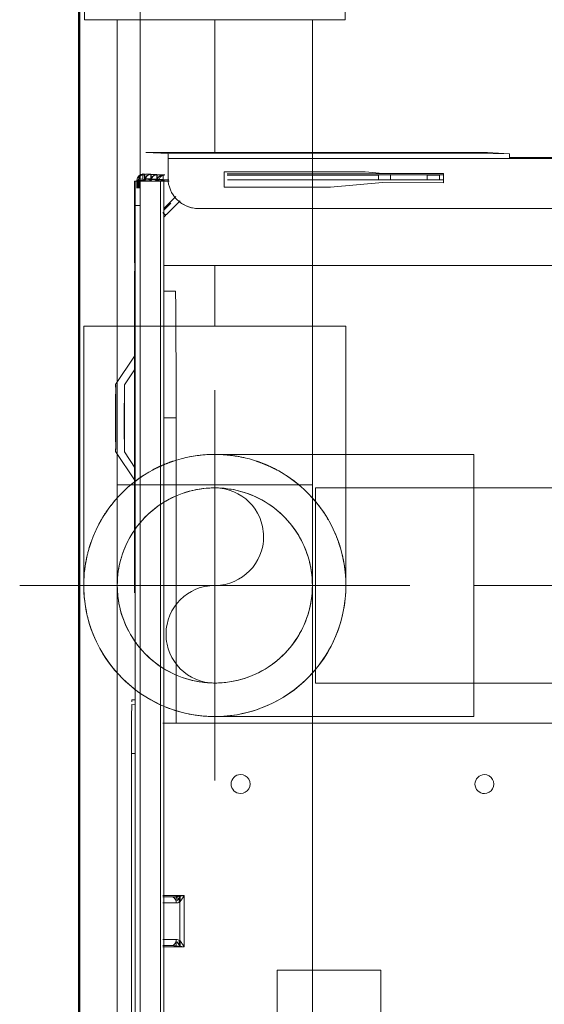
# Model space of a CAD drawing. Header units: millimetres. Extents: x 25873 to 52219, y 4748 to 39565.
# Tile 32 of 133: x 27413 to 27500, y 36942 to 37103. Entities that reach past the tile are written whole.
import ezdxf

# ---------------------------------------------------------------- set-up
doc = ezdxf.new("R2010")
doc.units = ezdxf.units.MM
doc.linetypes.add('ADSK_Осевая', pattern=[700, 500, -100, 0, -100])
doc.linetypes.add('ADSK_Скрыто', pattern=[300, 150, -150])
for name, color, linetype, lineweight in [('A-DETL-____-HDLN', 90, 'ADSK_Скрыто', 9), ('A-WALL-____-MCUT', 113, 'Continuous', 50), ('A-WALL-____-OTLN', 113, 'Continuous', 20), ('G-XREF-____-OTLN', 8, 'Continuous', 9), ('I-FURN-____-MCUT', 30, 'Continuous', 9), ('I-FURN-____-OTLN', 30, 'Continuous', 20), ('P-PIPE-____-CNTR', 3, 'ADSK_Осевая', 20), ('P-PIPE-____-OTLN', 3, 'Continuous', 20)]:
    doc.layers.add(name, color=color, linetype=linetype, lineweight=lineweight)

# ---------------------------------------------------------------- blocks, each defined once
blk = doc.blocks.new('Прямая форма - V line-609329-В_Этаж 01_Отопление')
at = {"layer": 'A-WALL-____-MCUT', "color": 253}
blk.add_line((3619.95, 400), (0, 400), dxfattribs=at)
blk = doc.blocks.new('Прямая форма - SW - 003-609330-В_Этаж 01_Отопление')
blk.add_blockref('Прямая форма - V line-609329-В_Этаж 01_Отопление', (0, 0))
blk = doc.blocks.new('Прямая форма - V line-609752-В_Этаж 01_Отопление')
at = {"layer": 'I-FURN-____-MCUT', "color": 53}
for p, q in [((0, 0), (0, -3026.62)), ((10, -3026.62), (10, -10))]:
    blk.add_line(p, q, dxfattribs=at)
blk = doc.blocks.new('Прямая форма - FU - 052-609753-В_Этаж 01_Отопление')
blk.add_blockref('Прямая форма - V line-609752-В_Этаж 01_Отопление', (0, 0))
blk = doc.blocks.new('V line_ifc_RVT-1-В_Этаж 01_Отопление')
at = {"layer": 'A-WALL-____-OTLN', "color": 9, "lineweight": 20, "rotation": 270}
blk.add_blockref('Прямая форма - SW - 003-609330-В_Этаж 01_Отопление', (27023.24, 38587.58), dxfattribs=at)
at = {"layer": 'I-FURN-____-OTLN', "color": 9, "lineweight": 20}
blk.add_blockref('Прямая форма - FU - 052-609753-В_Этаж 01_Отопление', (27423.24, 38587.58), dxfattribs=at)
blk = doc.blocks.new('VTp_786_0 Фильтр ППР - VTp_786_0-1675227-В_Этаж 01_Отопление')
at = {"layer": 'P-PIPE-____-OTLN', "color": 5}
for p, q in [((23.31, 26.15), (10.08, 26.15)), ((50, 21.4), (-50, 21.4)), ((-50, 21.4), (-50, -21.4)), ((50, -21.4), (50, 21.4)), ((6.55, 20.6), (-11.2, 20.6)), ((-11.2, -20.6), (6.55, -20.6)), ((-50, -21.4), (50, -21.4)), ((10.08, -26.15), (23.31, -26.15))]:
    blk.add_line(p, q, dxfattribs=at)
for centre, start_param, end_param in [((10.08, 0), 0, 0.593199), ((10.08, 0), 5.707208, 6.283185), ((23.31, 0), 5.690265, 6.283185), ((10.08, 0), 2.548673, 3.141593), ((10.08, 0), 3.141593, 3.71757), ((23.31, 0), 3.141593, 3.734791)]:
    blk.add_ellipse(centre, major_axis=(0, 26.15), ratio=0.707107, start_param=start_param, end_param=end_param, dxfattribs=at)
blk = doc.blocks.new('ADSK_Полипропилен_Отвод - Универсальный-V84-В_Этаж 01_Отопление')
at = {"layer": 'P-PIPE-____-OTLN', "color": 5}
for p, q in [((40281, 36786.39), (40238.5, 36786.39)), ((40238.5, 36786.39), (40238.5, 36764.89)), ((40238.5, 36764.89), (40238.5, 36743.39)), ((40238.5, 36743.39), (40281, 36743.39))]:
    blk.add_line(p, q, dxfattribs=at)
blk = doc.blocks.new('City Class FR - City Class F_iam-1595380-В_Этаж 01_Отопление')
at = {"layer": 'A-DETL-____-HDLN'}
blk.add_line((172.77, 33.1), (172.76, 33.07), dxfattribs=at)
at = {"layer": 'G-XREF-____-OTLN'}
for p, q in [((134, 41.19), (129.18, 37.96)), ((149.66, 38.11), (145, 41.21)), ((133.93, 39.74), (131.29, 37.97)), ((147.42, 38.11), (144.93, 39.76)), ((39.35, 38.38), (84.51, 38.48)), ((174.35, 38.06), (39.36, 37.77)), ((174.35, 37.26), (39.36, 36.97)), ((84.51, 38.48), (84.51, 37.86)), ((92.5, 38.45), (92.48, 37.92)), ((93.3, 38.46), (93.28, 37.92)), ((133.72, 38.09), (110.85, 38.04)), ((110.85, 38.04), (133.72, 38.09)), ((159.35, 38.14), (139.35, 38.09)), ((178.35, 38.19), (164.98, 38.16)), ((164.98, 38.16), (178.35, 38.19)), ((174.35, 38.06), (174.35, 37.26)), ((178.53, 37.8), (177.18, 37.8)), ((178.36, 37.69), (177.18, 37.69)), ((177.18, 37.53), (178.52, 37.54)), ((178.52, 37.49), (177.18, 37.49)), ((178.51, 37.49), (177.18, 37.49)), ((177.18, 37.38), (178.36, 37.39)), ((177.18, 37.29), (178.36, 37.29)), ((178.35, 38.19), (178.35, 38.09)), ((178.35, 37.29), (178.35, 38.09)), ((178.35, 37.29), (178.36, 37.39)), ((178.36, 37.29), (178.36, 33.9)), ((178.47, 36.53), (178.51, 37.49)), ((178.52, 37.54), (178.53, 37.79)), ((178.42, 35.52), (178.47, 36.48)), ((178.67, 35.53), (178.72, 36.49)), ((178.72, 36.49), (178.72, 35.52)), ((178.73, 36.8), (179.53, 36.8)), ((179.52, 36.5), (179.47, 35.53)), ((179.53, 36.31), (179.5, 35.53)), ((179.53, 36.8), (179.52, 36.54)), ((183.03, 36.32), (182.87, 32.7)), ((183.15, -19.68), (183.03, 36.32)), ((183.03, 36.32), (183.15, -19.68)), ((178.38, 34.51), (178.42, 35.47)), ((178.58, 33.51), (178.62, 34.48)), ((178.62, 34.48), (178.63, 33.5)), ((178.63, 34.52), (178.67, 35.48)), ((178.67, 35.48), (178.67, 34.51)), ((179.42, 34.48), (179.38, 33.51)), ((179.47, 35.49), (179.43, 34.52)), ((39.37, 33.6), (178.36, 33.9)), ((39.37, 33.1), (178.37, 33.4)), ((178.37, 33.4), (39.37, 33.1)), ((52.79, 33.26), (52.8, 29.77)), ((52.99, 33.26), (52.99, 31.8)), ((52.99, 33.26), (52.99, 31.8)), ((52.99, 31.8), (52.99, 33.26)), ((53.99, 31.09), (53.99, 33.26)), ((59.99, 33.28), (59.99, 31.11)), ((60.99, 31.82), (60.99, 33.28)), ((60.99, 31.82), (60.99, 33.28)), ((61.2, 29.79), (61.19, 33.28)), ((89.64, -35.4), (89.49, 33.34)), ((139.53, 33.32), (139.53, 31.28)), ((160.33, 33.36), (160.34, 31.43)), ((164.68, -34.23), (164.54, 33.37)), ((172.77, 33.1), (172.76, 33.07)), ((172.76, 33.07), (172.89, 32.95)), ((172.89, 32.95), (172.76, 33.07)), ((172.89, 32.98), (172.77, 33.1)), ((172.89, 32.95), (175.13, 30.72)), ((175.13, 30.72), (172.89, 32.95)), ((173.61, 33.39), (174.76, 32.25)), ((175.83, 31.43), (173.86, 33.39)), ((178.38, 33.4), (178.38, 32.49)), ((178.58, 33.47), (178.57, 33.2)), ((178.57, 32.57), (178.57, 33.2)), ((179.37, 32.69), (178.87, 32.69)), ((179.38, 33.47), (179.37, 33.2)), ((182.07, 32.7), (179.37, 32.69)), ((182.19, -23.3), (182.07, 32.7)), ((182.87, 32.7), (182.99, -23.3)), ((52.79, 31.09), (53.99, 31.09)), ((53.61, 30.95), (53.13, 30.58)), ((59.99, 31.11), (61.19, 31.11)), ((60.86, 30.6), (60.38, 30.96)), ((89.49, 31.17), (139.53, 31.28)), ((53.83, 30.44), (52.8, 30.44)), ((52.8, 29.77), (61.2, 29.79)), ((53.13, 30.58), (53.87, 30.58)), ((60.16, 30.49), (53.83, 30.48)), ((60.12, 30.6), (60.86, 30.6)), ((61.2, 30.46), (60.16, 30.46)), ((173.88, 27.92), (173.88, 27.92)), ((173.88, 27.68), (174.51, -261.41)), ((177.42, 6.06), (177.39, 23.49)), ((177.39, 23.49), (179.89, 23.49)), ((178.64, -1.8), (178.59, 22.96)), ((179.39, 22.97), (179.44, -1.79)), ((179.64, -12.51), (179.56, 22.97)), ((179.64, -12.51), (179.56, 22.97)), ((179.89, 23.49), (179.94, 0.35)), ((39.32, 14.49), (49.03, 14.51)), ((49.03, 14.51), (49.07, -2.49)), ((178.19, -2.51), (177.42, 6.06)), ((179.94, 0.35), (179.69, -2.51)), ((49.07, -2.49), (39.42, -2.51)), ((178.21, -12.51), (178.19, -2.51)), ((178.65, -3.82), (178.64, -1.81)), ((179.44, -1.81), (178.64, -1.81)), ((179.44, -1.81), (179.45, -3.82)), ((179.69, -2.51), (179.71, -12.51)), ((178.66, -9.82), (178.65, -3.82)), ((178.65, -3.82), (179.45, -3.82)), ((179.45, -3.82), (179.46, -9.82)), ((178.66, -11.81), (178.66, -9.82)), ((178.66, -9.82), (179.46, -9.82)), ((179.46, -9.82), (179.46, -11.81)), ((179.71, -12.51), (178.21, -12.51)), ((178.67, -12.51), (178.66, -11.81)), ((178.66, -11.81), (179.46, -11.81)), ((179.46, -11.81), (179.47, -12.51)), ((183.15, -19.68), (182.99, -23.3)), ((182.32, -83.3), (182.19, -23.3)), ((182.36, -23.3), (182.48, -79.68))]:
    blk.add_line(p, q, dxfattribs=at)
at = {"layer": 'G-XREF-____-OTLN', "flags": 128}
for points in [[(178.52, 37.49), (178.6, 37.49), (178.69, 37.48), (178.78, 37.46), (178.87, 37.43), (178.96, 37.39), (179.05, 37.34), (179.13, 37.28), (179.2, 37.22), (179.26, 37.16), (179.32, 37.09), (179.36, 37.03), (179.4, 36.97), (179.43, 36.9), (179.45, 36.85), (179.47, 36.79), (179.49, 36.74), (179.5, 36.69), (179.5, 36.65), (179.51, 36.6), (179.51, 36.57), (179.52, 36.53), (179.52, 36.5)], [(178.47, 36.48), (178.56, 36.48), (178.64, 36.47), (178.74, 36.45), (178.83, 36.42), (178.92, 36.38), (179, 36.33), (179.08, 36.28), (179.15, 36.21), (179.22, 36.15), (179.27, 36.09), (179.31, 36.02), (179.35, 35.96), (179.38, 35.89), (179.41, 35.84), (179.42, 35.78), (179.44, 35.73), (179.45, 35.68), (179.46, 35.64), (179.46, 35.6), (179.47, 35.56), (179.47, 35.52), (179.47, 35.49)], [(178.38, 34.47), (178.46, 34.46), (178.55, 34.45), (178.64, 34.43), (178.73, 34.4), (178.82, 34.36), (178.91, 34.31), (178.99, 34.26), (179.06, 34.2), (179.12, 34.13), (179.18, 34.07), (179.22, 34), (179.26, 33.94), (179.29, 33.88), (179.31, 33.82), (179.33, 33.76), (179.35, 33.71), (179.36, 33.66), (179.37, 33.62), (179.37, 33.58), (179.38, 33.54), (179.38, 33.5), (179.38, 33.47)], [(178.42, 35.47), (178.51, 35.47), (178.6, 35.46), (178.69, 35.44), (178.78, 35.41), (178.87, 35.37), (178.96, 35.32), (179.04, 35.27), (179.11, 35.21), (179.17, 35.14), (179.22, 35.08), (179.27, 35.01), (179.31, 34.95), (179.34, 34.89), (179.36, 34.83), (179.38, 34.77), (179.39, 34.72), (179.4, 34.67), (179.41, 34.63), (179.42, 34.59), (179.42, 34.55), (179.42, 34.51), (179.42, 34.48)], [(172.35, 33.39), (172.42, 33.35), (172.49, 33.3), (172.55, 33.26), (172.61, 33.21), (172.68, 33.16), (172.73, 33.1), (172.76, 33.07)]]:
    blk.add_lwpolyline(points, dxfattribs=at)
at = {"layer": 'G-XREF-____-OTLN'}
for centre, major_axis, ratio, start_param, end_param in [((139.5, 41.2), (5.5, 0.01), 0.005175, 3.141345, 6.282937), ((139.5, 41.2), (5.5, 0.01), 0.005175, 2.748646, 3.133855), ((139.5, 41.2), (5.5, 0.01), 0.005175, 0.786618, 2.355947), ((139.5, 41.2), (5.5, 0.01), 0.005175, 0.007759, 0.392451), ((139.43, 39.75), (5.5, 0.01), 0.005175, 3.141345, 6.282937), ((139.43, 39.75), (5.5, 0.01), 0.005175, 2.748646, 3.133855), ((139.43, 39.75), (5.5, 0.01), 0.005175, 0.786618, 2.355947), ((139.43, 39.75), (5.5, 0.01), 0.005175, 0.007759, 0.392451), ((84.5, 38.43), (8, 0.02), 0.005175, 0, 1.570548), ((84.5, 38.43), (8.84, 0.02), 0.005175, 0.090412, 0.298938), ((114.35, 38), (3.5, 0.01), 0.005175, 3.141593, 6.282937), ((139.35, 38.06), (6.5, 0.01), 0.005175, 1.570548, 4.712141), ((159.35, 38.1), (6.5, 0.01), 0.005175, 4.712141, 7.853734), ((174.35, 38.08), (4, 0.01), 0.005175, 4.712141, 6.282937), ((174.35, 37.28), (4, 0.01), 0.005175, 4.712141, 6.282937), ((178.36, 37.19), (-0.002, 1), 0.000248, 5.240673, 6.283185), ((178.36, 37.19), (0, 0.2), 0.000248, 5.240673, 6.283185), ((178.52, 36.49), (-0.999, 0.046), 0.999987, 3.189473, 4.760269), ((178.18, 36.66), (0.408, 0.817), 0.406332, 0.200707, 0.206545), ((178.18, 36.7), (0.405, 0.818), 0.410153, 4.707192, 6.479346), ((178.52, 36.54), (-0.999, 0.046), 0.999987, 3.189473, 4.760269), ((178.18, 36.66), (0.408, 0.817), 0.406332, 4.717576, 6.483395), ((178.53, 36.79), (-0.999, 0.046), 0.999987, 3.189473, 4.760269), ((178.14, 35.69), (0.405, 0.818), 0.410153, 4.707192, 6.479346), ((178.47, 35.53), (-0.999, 0.046), 0.999987, 3.189473, 4.760269), ((178.47, 35.48), (-0.999, 0.046), 0.999987, 3.189473, 4.760269), ((178.14, 35.65), (0.408, 0.817), 0.406332, 0.200707, 0.206545), ((178.14, 35.65), (0.408, 0.817), 0.406332, 4.717576, 6.483395), ((178.47, 35.48), (-0.2, 0.009), 0.999987, 3.974871, 4.760269), ((178.47, 35.53), (1, 0.002), 0.005175, 4.712141, 6.282937), ((178.52, 36.49), (-0.2, 0.009), 0.999987, 3.974871, 4.760269), ((178.52, 36.54), (1, 0.002), 0.005175, 4.712141, 6.282937), ((178.52, 36.49), (1, 0.002), 0.005175, 0.000024, 1.570548), ((178.53, 36.79), (1, 0.002), 0.005175, 0, 0.78515), ((178.37, 33.2), (-0.999, 0.046), 0.999987, 3.390831, 4.760269), ((178.05, 33.67), (0.405, 0.818), 0.410153, 4.745079, 6.479346), ((178.38, 33.51), (-0.999, 0.046), 0.999987, 3.189473, 4.760269), ((178.04, 33.63), (0.408, 0.817), 0.406332, 4.797222, 6.483395), ((178.38, 33.47), (-0.999, 0.046), 0.999987, 3.189473, 4.760269), ((178.09, 34.68), (0.405, 0.818), 0.410153, 4.707192, 6.479346), ((178.43, 34.52), (-0.999, 0.046), 0.999987, 3.189473, 4.760269), ((178.42, 34.47), (-0.999, 0.046), 0.999987, 3.189473, 4.760269), ((178.09, 34.64), (0.408, 0.817), 0.406332, 0.200707, 0.206545), ((178.09, 34.64), (0.408, 0.817), 0.406332, 4.717576, 6.483395), ((178.42, 34.47), (-0.2, 0.009), 0.999987, 3.974871, 4.760269), ((178.42, 34.47), (1, 0.002), 0.005175, 0.000024, 1.570548), ((178.43, 34.52), (1, 0.002), 0.005175, 4.712141, 6.282937), ((178.47, 35.48), (1, 0.002), 0.005175, 0.000024, 1.570548), ((173.47, 33.78), (0.706, 0.709), 0.003484, 3.141593, 4.320185), ((173.47, 33.81), (0.706, 0.709), 0.003484, 1.955331, 3.137758), ((178.88, 27.69), (-4.99, 0.23), 0.999987, 4.760267, 6.331065), ((178.36, 34.4), (-0.002, 1), 0.000248, 2.09908, 3.141593), ((178.37, 33.2), (-0.2, 0.009), 0.999987, 3.189473, 4.760269), ((178.38, 33.47), (-0.2, 0.009), 0.999987, 3.189473, 4.760269), ((178.38, 33.51), (1, 0.002), 0.005175, 4.712141, 6.282937), ((178.38, 33.47), (0.2, 0), 0.005175, 0, 1.570548), ((178.38, 33.47), (1, 0.002), 0.005175, 0.000024, 1.570548), ((178.37, 33.2), (-0.999, 0.046), 0.999987, 3.189473, 3.390831), ((182.07, 32.7), (0.8, 0.002), 0.005175, 4.712141, 6.282937), ((59.99, 31.82), (1, 0.002), 0.710757, 4.712036, 6.282833), ((139.54, 31.39), (20.8, 0.05), 0.005175, 4.712141, 6.282937), ((178.88, 27.69), (-4.99, 0.23), 0.999987, 5.545666, 6.283185), ((79.52, 20.58), (-1.55, 0.07), 0.999987, 3.189473, 6.331065), ((79.52, 20.58), (-1.55, 0.07), 0.999987, 0.04788, 3.189473), ((79.6, -19.42), (-1.55, 0.07), 0.999987, 3.189473, 6.331065), ((79.6, -19.42), (-1.55, 0.07), 0.999987, 0.04788, 3.189473), ((182.19, -23.3), (0.8, 0.002), 0.005175, 4.712141, 6.282937)]:
    blk.add_ellipse(centre, major_axis=major_axis, ratio=ratio, start_param=start_param, end_param=end_param, dxfattribs=at)
for points in [[(52.97, 31.19), (52.96, 31.08), (52.93, 30.87), (52.89, 30.51), (52.84, 30.14), (52.81, 29.9), (52.8, 29.77)], [(52.99, 31.8), (52.99, 31.7), (52.99, 31.49), (52.98, 31.29), (52.97, 31.19)], [(52.99, 31.8), (52.99, 31.71), (53.05, 31.52), (53.27, 31.29), (53.6, 31.13), (53.86, 31.09), (53.99, 31.09)], [(53.83, 30.48), (53.88, 30.58), (53.97, 30.78), (53.99, 30.99), (53.99, 31.09)], [(59.99, 31.11), (59.99, 31), (60.02, 30.79), (60.11, 30.59), (60.16, 30.49)], [(61.02, 31.2), (61.01, 31.3), (61, 31.51), (60.99, 31.72), (60.99, 31.82)], [(61.2, 29.79), (61.18, 29.91), (61.15, 30.16), (61.1, 30.53), (61.06, 30.88), (61.03, 31.1), (61.02, 31.2)], [(52.8, 30.44), (52.85, 30.46), (52.97, 30.52), (53.08, 30.56), (53.13, 30.58)], [(52.8, 29.77), (52.89, 29.84), (53.08, 29.96), (53.36, 30.14), (53.62, 30.32), (53.77, 30.43), (53.83, 30.48)], [(60.16, 30.49), (60.23, 30.44), (60.37, 30.33), (60.63, 30.16), (60.91, 29.98), (61.1, 29.85), (61.2, 29.79)], [(60.86, 30.6), (60.91, 30.58), (61.03, 30.53), (61.14, 30.48), (61.2, 30.46)]]:
    blk.add_open_spline(points, degree=3, dxfattribs=at)
blk.add_open_spline([(61.02, 31.2), (61, 31.14), (60.93, 31.02), (60.73, 30.79), (60.46, 30.6), (60.24, 30.52), (60.16, 30.49)], degree=3, knots=[0, 0, 0, 0, 0.2, 0.4, 0.8, 1, 1, 1, 1], dxfattribs=at)
blk = doc.blocks.new('City Class FR - City Class 25 FR-1553726-В_Этаж 01_Отопление')
blk.add_blockref('City Class FR - City Class F_iam-1595380-В_Этаж 01_Отопление', (0, 0))
blk = doc.blocks.new('ADSK_Полипропилен_Отвод - Универсальный-V89-В_Этаж 01_Отопление')
at = {"layer": 'A-DETL-____-HDLN', "color": 170}
for p, q in [((27439.02, 37052.77), (27432.26, 37052.77)), ((27466.99, 37010.27), (27466.99, 37031.72)), ((27431.48, 36993.96), (27430.84, 36994.53))]:
    blk.add_line(p, q, dxfattribs=at)
at = {"layer": 'A-DETL-____-HDLN', "color": 170, "flags": 128}
for points in [[(27466.99, 37010.27), (27466.97, 37009.41), (27466.92, 37008.55), (27466.83, 37007.7), (27466.71, 37006.85), (27466.56, 37006), (27466.37, 37005.16), (27466.15, 37004.33), (27465.89, 37003.51), (27465.61, 37002.7), (27465.29, 37001.9), (27464.94, 37001.11), (27464.56, 37000.34), (27464.14, 36999.59)], [(27464.12, 36999.55), (27463.7, 36998.85), (27463.23, 36998.13), (27462.73, 36997.43), (27462.2, 36996.75), (27461.65, 36996.09), (27461.07, 36995.46), (27460.46, 36994.85), (27459.84, 36994.26), (27459.18, 36993.7), (27458.51, 36993.17), (27457.82, 36992.66), (27457.1, 36992.18), (27456.64, 36991.9)], [(27434.26, 36991.93), (27433.54, 36992.4), (27432.83, 36992.89), (27432.15, 36993.41)], [(27439.1, 36989.75), (27438.94, 36989.79), (27438.13, 36990.07), (27437.33, 36990.38), (27436.54, 36990.72), (27435.76, 36991.1), (27435, 36991.5), (27434.33, 36991.9)], [(27456.37, 36991.73), (27455.62, 36991.31), (27454.85, 36990.92), (27454.07, 36990.56), (27453.28, 36990.23), (27452.47, 36989.94), (27451.65, 36989.67), (27450.82, 36989.44), (27449.98, 36989.25), (27449.14, 36989.08), (27448.29, 36988.96), (27447.44, 36988.86), (27446.58, 36988.8), (27445.72, 36988.77)]]:
    blk.add_lwpolyline(points, dxfattribs=at)
at = {"layer": 'A-DETL-____-HDLN', "color": 170}
for radius, start, end in [(21.5, 271.0158, 88.9842), (21.5, 107.0577, 142.3319), (16, 0, 140.2077), (16, 140.793, 144.927), (21.5, 158.0896, 165), (16, 146.2146, 180), (21.5, 166.8077, 191.5094), (16, 180, 214.4877), (16, 219.7923, 0), (21.5, 198.5732, 252.6227), (16, 215.073, 219.207), (21.5, 260.8329, 270)]:
    blk.add_arc((27445.49, 37010.27), radius, start, end, dxfattribs=at)
for points, knots in [([(27445.92, 37031.76), (27446.64, 37031.74), (27448.21, 37031.62), (27449.73, 37031.36), (27450.54, 37031.17)], [0.0103019, 0.0103019, 0.0103019, 0.0103019, 0.0625, 0.125, 0.125, 0.125, 0.125]), ([(27435.2, 37029.15), (27435.42, 37029.28), (27435.99, 37029.57), (27436.95, 37030.01), (27437.9, 37030.39), (27438.49, 37030.6), (27438.69, 37030.67)], [0.72926112, 0.72926112, 0.72926112, 0.72926112, 0.75, 0.78125, 0.8125, 0.82922996, 0.82922996, 0.82922996, 0.82922996]), ([(27452.28, 37030.67), (27452.48, 37030.6), (27453.08, 37030.39), (27454.02, 37030.01), (27454.98, 37029.57), (27455.55, 37029.28), (27455.77, 37029.15)], [0.17077004, 0.17077004, 0.17077004, 0.17077004, 0.1875, 0.21875, 0.25, 0.27073888, 0.27073888, 0.27073888, 0.27073888]), ([(27430.88, 37026.05), (27431, 37026.17), (27431.39, 37026.52), (27432.07, 37027.08), (27432.9, 37027.71), (27433.47, 37028.1), (27433.74, 37028.28)], [0.5790668, 0.5790668, 0.5790668, 0.5790668, 0.59375, 0.625, 0.65625, 0.6828927, 0.6828927, 0.6828927, 0.6828927]), ([(27457.23, 37028.28), (27457.5, 37028.1), (27458.07, 37027.71), (27458.9, 37027.08), (27459.58, 37026.52), (27459.97, 37026.17), (27460.09, 37026.05)], [0.3171073, 0.3171073, 0.3171073, 0.3171073, 0.34375, 0.375, 0.40625, 0.4209332, 0.4209332, 0.4209332, 0.4209332]), ([(27461.23, 37024.91), (27461.46, 37024.66), (27461.92, 37024.15), (27462.55, 37023.37), (27463.34, 37022.29), (27463.86, 37021.46), (27464.18, 37020.9)], [0.46875, 0.46875, 0.46875, 0.46875, 0.5, 0.53125, 0.5625, 0.625, 0.625, 0.625, 0.625]), ([(27464.18, 37020.9), (27464.5, 37020.33), (27465.08, 37019.2), (27465.68, 37017.69), (27465.99, 37016.76), (27466.09, 37016.41)], [0.625, 0.625, 0.625, 0.625, 0.6875, 0.75, 0.7866908, 0.7866908, 0.7866908, 0.7866908]), ([(27423.99, 37010.86), (27424.02, 37011.88), (27424.16, 37013.33), (27424.46, 37014.77), (27424.56, 37015.21)], [0.0202722, 0.0202722, 0.0202722, 0.0202722, 0.125, 0.1713587, 0.1713587, 0.1713587, 0.1713587]), ([(27466.41, 37015.21), (27466.51, 37014.77), (27466.85, 37013.13), (27466.99, 37011.49), (27466.99, 37010.27)], [0.8286413, 0.8286413, 0.8286413, 0.8286413, 0.875, 1, 1, 1, 1])]:
    blk.add_open_spline(points, degree=3, knots=knots, dxfattribs=at)
for points in [[(27429.06, 37024.15), (27429.28, 37024.41), (27429.51, 37024.66), (27429.75, 37024.91)], [(27424.88, 37016.41), (27424.98, 37016.76), (27425.1, 37017.1), (27425.22, 37017.45)]]:
    blk.add_open_spline(points, degree=3, dxfattribs=at)
at = {"layer": 'P-PIPE-____-OTLN', "color": 5}
for p, q in [((27423.99, 37052.77), (27423.99, 37010.27)), ((27432.22, 37052.77), (27423.99, 37052.77)), ((27445.49, 37052.77), (27439.07, 37052.77)), ((27466.99, 37052.77), (27445.49, 37052.77)), ((27466.99, 37031.77), (27466.99, 37052.77)), ((27432.15, 36993.41), (27431.48, 36993.96))]:
    blk.add_line(p, q, dxfattribs=at)
at = {"layer": 'P-PIPE-____-OTLN', "color": 5, "flags": 128}
for points in [[(27430.84, 36994.53), (27430.23, 36995.13), (27429.63, 36995.75), (27429.06, 36996.39), (27428.52, 36997.06), (27428.01, 36997.75), (27427.52, 36998.46), (27427.06, 36999.19), (27426.63, 36999.93), (27426.24, 37000.7), (27425.87, 37001.47), (27425.53, 37002.27), (27425.23, 37003.07), (27424.96, 37003.89), (27424.72, 37004.71), (27424.51, 37005.55), (27424.34, 37006.39), (27424.2, 37007.24), (27424.1, 37008.09), (27424.03, 37008.95), (27423.99, 37009.81)], [(27445.72, 36988.77), (27444.86, 36988.78), (27444, 36988.82), (27443.14, 36988.9), (27442.29, 36989.01), (27441.44, 36989.16), (27440.6, 36989.33), (27439.77, 36989.55), (27439.15, 36989.73)]]:
    blk.add_lwpolyline(points, dxfattribs=at)
at = {"layer": 'P-PIPE-____-OTLN', "color": 5}
for start, end in [(90, 106.9252), (142.4645, 157.957), (165, 166.6751), (191.642, 198.4406), (252.7553, 260.7004)]:
    blk.add_arc((27445.49, 37010.27), 21.5, start, end, dxfattribs=at)
blk.add_open_spline([(27440.43, 37031.17), (27441.24, 37031.36), (27442.9, 37031.65), (27444.62, 37031.76), (27445.49, 37031.77)], degree=3, dxfattribs=at)
blk.add_open_spline([(27425.22, 37017.45), (27425.43, 37018.03), (27425.89, 37019.2), (27426.76, 37020.9), (27427.63, 37022.29), (27428.42, 37023.37), (27428.84, 37023.89), (27429.06, 37024.15)], degree=3, knots=[0.25, 0.25, 0.25, 0.25, 0.3125, 0.375, 0.4375, 0.46875, 0.5, 0.5, 0.5, 0.5], dxfattribs=at)

msp = doc.modelspace()

# ---------------------------------------------------------------- linework, layer by layer
at = {"layer": 'A-DETL-____-HDLN', "color": 170}
for p, q in [((27461.49, 37062.8), (27461.49, 37081.2)), ((27429.49, 37043.19), (27429.49, 37032.27)), ((27461.49, 37026.77), (27461.49, 37031.72)), ((27429.49, 37026.77), (27461.49, 37026.77)), ((27461.99, 37026.27), (27461.99, 36994.27))]:
    msp.add_line(p, q, dxfattribs=at)
at = {"layer": 'A-DETL-____-HDLN', "color": 1}
for p, q in [((27461.49, 37062.8), (27461.49, 37081.2)), ((27429.49, 37043.19), (27429.49, 37032.27)), ((27461.49, 36988.82), (27461.49, 37031.72)), ((27429.49, 37026.72), (27429.49, 36996.03)), ((27461.49, 36947.25), (27461.49, 36987.66))]:
    msp.add_line(p, q, dxfattribs=at)
at = {"layer": 'A-DETL-____-HDLN', "color": 170}
for centre, radius, start, end in [((27445.49, 37010.27), 16, 0, 135), ((27445.49, 37018.27), 8, 270.7441, 90), ((27445.49, 37010.27), 16, 135, 143.4768), ((27445.49, 37010.27), 16, 144.4295, 151.1586), ((27445.49, 37010.27), 16, 153.2545, 180), ((27445.49, 37010.27), 16, 180, 207.8886), ((27445.49, 37010.27), 16, 225, 0), ((27445.49, 37002.27), 8, 90, 270), ((27445.49, 37010.27), 16, 208.8414, 215.5705), ((27445.49, 37010.27), 16, 216.5232, 225)]:
    msp.add_arc(centre, radius, start, end, dxfattribs=at)
at = {"layer": 'P-PIPE-____-CNTR', "color": 5}
for p, q in [((27445.49, 37081.25), (27445.49, 37103.03)), ((27445.49, 37052.77), (27445.49, 37062.75)), ((27445.49, 36978.27), (27445.49, 37042.27)), ((27413.49, 37010.27), (27477.49, 37010.27)), ((27461.99, 37010.27), (27445.49, 37010.27)), ((27506.86, 37010.27), (27487.99, 37010.27))]:
    msp.add_line(p, q, dxfattribs=at)
at = {"layer": 'P-PIPE-____-CNTR', "color": 10}
msp.add_line((27445.49, 36987.71), (27445.49, 36988.77), dxfattribs=at)
at = {"layer": 'P-PIPE-____-OTLN', "color": 5}
for p, q in [((27429.49, 37103.03), (27429.49, 37043.24)), ((27461.49, 37081.25), (27461.49, 37103.03)), ((27461.49, 37031.77), (27461.49, 37062.75)), ((27429.49, 37032.22), (27429.49, 37026.77)), ((27506.86, 37026.27), (27461.99, 37026.27)), ((27461.99, 36994.27), (27506.86, 36994.27))]:
    msp.add_line(p, q, dxfattribs=at)
at = {"layer": 'P-PIPE-____-OTLN', "color": 10}
for p, q in [((27429.49, 36995.98), (27429.49, 36937.58)), ((27461.49, 36987.71), (27461.49, 36988.77)), ((27461.49, 36937.52), (27461.49, 36947.21))]:
    msp.add_line(p, q, dxfattribs=at)

# ---------------------------------------------------------------- block references
at = {"lineweight": 9}
msp.add_blockref('V line_ifc_RVT-1-В_Этаж 01_Отопление', (0, 0), dxfattribs=at)
at = {"layer": 'A-DETL-____-HDLN', "rotation": 89.87557860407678}
msp.add_blockref('City Class FR - City Class 25 FR-1553726-В_Этаж 01_Отопление', (27470.12, 36898.14), dxfattribs=at)
at = {"layer": 'A-DETL-____-HDLN', "color": 170}
msp.add_blockref('ADSK_Полипропилен_Отвод - Универсальный-V89-В_Этаж 01_Отопление', (0, 0), dxfattribs=at)
at = {"layer": 'P-PIPE-____-OTLN', "color": 5}
for name, p, rotation in [('VTp_786_0 Фильтр ППР - VTp_786_0-1675227-В_Этаж 01_Отопление', (27445.49, 37153.03), 270), ('ADSK_Полипропилен_Отвод - Универсальный-V84-В_Этаж 01_Отопление', (67726.48, 73775.16), 180)]:
    msp.add_blockref(name, p, dxfattribs=dict(at, rotation=rotation))

doc.saveas('drawing.dxf')
